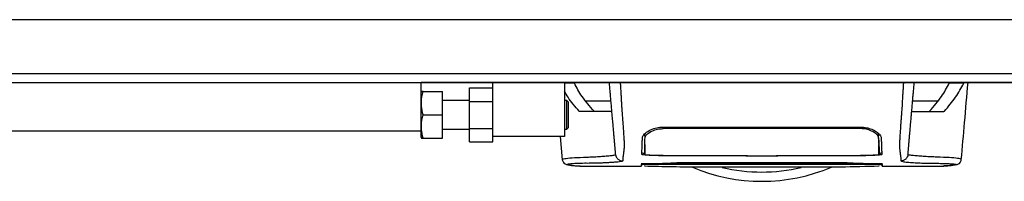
# Model space of a CAD drawing. Header units: millimetres. Extents: x 0 to 420, y 0 to 297.
# Tile 4 of 59: x 72.28 to 93.97, y 86.67 to 90.23. Entities that reach past the tile are written whole.
import ezdxf

# ---------------------------------------------------------------- set-up
doc = ezdxf.new("R2010")
doc.units = ezdxf.units.MM

msp = doc.modelspace()

# ---------------------------------------------------------------- linework, layer by layer
at = {"color": 7, "linetype": 'Continuous', "lineweight": 25}
for p, q in [((219.03155, 90.22838), (60.96845, 90.22838)), ((63.73456, 89.04291), (216.26544, 89.04291)), ((65.71035, 88.84533), (81.1215, 88.84533)), ((81.1215, 87.77841), (81.1215, 88.84533)), ((198.8785, 88.84533), (81.1215, 88.84533)), ((82.70213, 87.65986), (82.70213, 88.84533)), ((84.28276, 88.84533), (84.28276, 87.65986)), ((84.49945, 88.83002), (84.28276, 88.83002)), ((93.0788, 88.83002), (92.75954, 88.83002)), ((93.09166, 88.84533), (93.0788, 88.83002)), ((81.13028, 88.64775), (81.1215, 88.62799)), ((81.1656, 88.64775), (81.59569, 88.64775)), ((81.59569, 88.13405), (81.59569, 88.64775)), ((82.18842, 88.72722), (82.70213, 88.72722)), ((82.18842, 88.43064), (82.18842, 88.72722)), ((82.18842, 88.45017), (81.59569, 88.45017)), ((82.18842, 88.43064), (82.70213, 88.43064)), ((82.18842, 87.83746), (82.18842, 88.43064)), ((84.33018, 88.45017), (84.28276, 88.45017)), ((84.36179, 88.41856), (84.33018, 88.45017)), ((84.33018, 87.81792), (84.33018, 88.45017)), ((84.36179, 88.41856), (84.36179, 87.84953)), ((84.74804, 88.44281), (85.30587, 88.44281)), ((91.95312, 88.44281), (92.51095, 88.44281)), ((81.1656, 88.13405), (81.59569, 88.13405)), ((81.59569, 87.62034), (81.59569, 88.13405)), ((84.62247, 88.20572), (84.60624, 88.2149)), ((84.60624, 88.2149), (84.61213, 88.2149)), ((92.65275, 88.2149), (92.63652, 88.20572)), ((92.64686, 88.2149), (92.65275, 88.2149)), ((86.45613, 87.83144), (86.45614, 87.8708)), ((86.45613, 87.86535), (90.80286, 87.86535)), ((90.80286, 87.83138), (90.80285, 87.87084)), ((81.1215, 87.77841), (60.96845, 87.77841)), ((77.449, 87.77841), (77.449, 87.77643)), ((78.08042, 87.77643), (78.08042, 87.77841)), ((81.1215, 87.6401), (81.1215, 87.77841)), ((81.59569, 87.81792), (82.18842, 87.81792)), ((82.18842, 87.83746), (82.70213, 87.83746)), ((82.18842, 87.54087), (82.18842, 87.83746)), ((82.70213, 87.54087), (82.70213, 87.65986)), ((84.28276, 87.65986), (82.70213, 87.65986)), ((84.18869, 87.65986), (84.23362, 87.14589)), ((84.28276, 87.81792), (84.33018, 87.81792)), ((84.33018, 87.81792), (84.36179, 87.84953)), ((86.05574, 87.6294), (86.05513, 87.71848)), ((91.21437, 87.67163), (91.18678, 87.73364)), ((91.20325, 87.62935), (91.20338, 87.71863)), ((81.1215, 87.6401), (81.13028, 87.62034)), ((81.1656, 87.62034), (81.59569, 87.62034)), ((82.18842, 87.54087), (82.70213, 87.54087)), ((86.45613, 87.23892), (88.27385, 87.23892)), ((86.48404, 87.24193), (88.31337, 87.24204)), ((88.27385, 87.2275), (88.27385, 87.23892)), ((88.98514, 87.2275), (88.27385, 87.2275)), ((88.31337, 87.24204), (88.31337, 87.23224)), ((88.31337, 87.23224), (88.94562, 87.23224)), ((88.94562, 87.23224), (88.94562, 87.24204)), ((88.98514, 87.2275), (88.98514, 87.23892)), ((88.98514, 87.23892), (90.80286, 87.23892)), ((84.24317, 87.14635), (84.24289, 87.14671)), ((84.61742, 87.0084), (85.97712, 87.0084)), ((86.04495, 87.01138), (86.04496, 87.0119)), ((86.04551, 87.04669), (86.04518, 87.02443)), ((86.04518, 87.02422), (86.04525, 87.02834)), ((86.04542, 87.03802), (86.04551, 87.04317)), ((86.45613, 87.0481), (88.27385, 87.0481)), ((90.76369, 87.0547), (86.4953, 87.0547)), ((86.67172, 87.07835), (90.59415, 87.07835)), ((87.19706, 87.08588), (90.06194, 87.08588)), ((88.27385, 87.05024), (88.98514, 87.05024)), ((88.27385, 87.05024), (88.27385, 87.0481)), ((88.31337, 87.04816), (88.31337, 87.05024)), ((88.94562, 87.04816), (88.31337, 87.04816)), ((88.94562, 87.04816), (88.94562, 87.05024)), ((88.98514, 87.05024), (88.98514, 87.0481)), ((88.98514, 87.0481), (90.80286, 87.0481)), ((91.21378, 87.02716), (91.21345, 87.04941)), ((91.28186, 87.0084), (92.64237, 87.0084)), ((92.65265, 87.00917), (92.64237, 87.00917)), ((93.01582, 87.14635), (93.0161, 87.14671))]:
    msp.add_line(p, q, dxfattribs=at)
at = {"color": 7, "linetype": 'Continuous'}
msp.add_line((66.50066, 88.84533), (213.49934, 88.84533), dxfattribs=at)
at = {"color": 7, "linetype": 'Continuous', "lineweight": 25, "flags": 128}
for points in [[(86.04918, 87.48489), (86.04922, 87.42823), (86.04926, 87.37157), (86.04935, 87.26314)], [(91.20964, 87.26314), (91.20975, 87.37402), (91.20977, 87.40311), (91.20983, 87.46042), (91.20985, 87.4849)], [(88.94562, 87.24204), (90.35594, 87.24199), (90.77494, 87.24193)], [(86.45613, 87.04743), (86.89872, 87.04745), (88.31337, 87.04749)], [(88.94562, 87.04749), (89.73598, 87.04747), (90.80286, 87.04743)]]:
    msp.add_lwpolyline(points, dxfattribs=at)
at = {"color": 7, "linetype": 'Continuous', "lineweight": 25}
for radius, start, end in [(3.95158, 247.229382, 292.883607), (3.74787, 256.526839, 283.39008)]:
    msp.add_arc((88.62949, 90.62354), radius, start, end, dxfattribs=at)
for points, knots in [([(84.48635, 88.84533), (84.48801, 88.84488), (84.49198, 88.8438), (84.4967, 88.8351), (84.49945, 88.83002)], [0, 0, 0, 0, 0.41680744, 1, 1, 1, 1]), ([(84.93228, 88.2149), (84.83846, 88.32296), (84.66191, 88.52629), (84.55128, 88.73312), (84.49945, 88.83002)], [0, 0, 0, 0, 0.53144215, 1, 1, 1, 1]), ([(85.40907, 87.26328), (85.40851, 87.26966), (85.40737, 87.28262), (85.40513, 87.3083), (85.40249, 87.33841), (85.39961, 87.37137), (85.39661, 87.40568), (85.39431, 87.43193), (85.39272, 87.45016), (85.39188, 87.45967), (85.39103, 87.46948), (85.39014, 87.4796), (85.38923, 87.49002), (85.3883, 87.50058), (85.38732, 87.51186), (85.38622, 87.52441), (85.38494, 87.53899), (85.38349, 87.55557), (85.38193, 87.57344), (85.3802, 87.59318), (85.37823, 87.61571), (85.37572, 87.64447), (85.37242, 87.68216), (85.36775, 87.73553), (85.3611, 87.81156), (85.35129, 87.92367), (85.33977, 88.05532), (85.32813, 88.18834), (85.31739, 88.31116), (85.30797, 88.41875), (85.2988, 88.52358), (85.29174, 88.60433), (85.28583, 88.67191), (85.28101, 88.72695), (85.27591, 88.78527), (85.27243, 88.82502), (85.27065, 88.84533)], [0, 0, 0, 0, 0.06946876, 0.14129082, 0.21546943, 0.28878046, 0.35249328, 0.41592792, 0.43212319, 0.44863682, 0.46546884, 0.48261925, 0.50008806, 0.51787528, 0.53516899, 0.55562395, 0.57924015, 0.60601761, 0.63595633, 0.6653451, 0.70151587, 0.73871879, 0.77505525, 0.80544439, 0.8348007, 0.86386977, 0.89313471, 0.91269266, 0.93347159, 0.95287654, 0.9643483, 0.97519881, 0.98089522, 0.9869973, 0.99335869, 1, 1, 1, 1]), ([(85.50865, 88.84533), (85.51099, 88.81232), (85.51568, 88.74627), (85.52205, 88.6483), (85.52683, 88.56868), (85.53032, 88.50678), (85.53286, 88.46037), (85.53514, 88.41841), (85.53734, 88.37761), (85.53971, 88.33532), (85.54459, 88.25338), (85.55296, 88.14704), (85.5631, 88.01422), (85.5729, 87.87916), (85.58191, 87.74679), (85.58966, 87.62259), (85.59449, 87.53045), (85.59615, 87.47819), (85.59618, 87.4446), (85.59531, 87.42009), (85.59394, 87.40178), (85.59252, 87.38674), (85.59143, 87.3762), (85.59042, 87.36668), (85.58948, 87.35806), (85.58846, 87.34904), (85.58738, 87.33964), (85.58624, 87.32988), (85.585, 87.31954), (85.58353, 87.30774), (85.58174, 87.29361), (85.57955, 87.27651), (85.57722, 87.25845), (85.57482, 87.23973), (85.57269, 87.22268), (85.57069, 87.206), (85.56878, 87.18845), (85.56708, 87.16984), (85.56594, 87.15095), (85.5656, 87.13389), (85.56622, 87.12392), (85.56653, 87.11906)], [0, 0, 0, 0, 0.01040061, 0.02080672, 0.03106116, 0.03614099, 0.04145683, 0.04698488, 0.05107961, 0.056575, 0.06335413, 0.08477825, 0.10578404, 0.12644249, 0.15396653, 0.18250697, 0.21827305, 0.25692616, 0.28371553, 0.31573913, 0.35433978, 0.37618226, 0.39782595, 0.41302567, 0.42902685, 0.44584073, 0.46347795, 0.48194851, 0.50126173, 0.52284596, 0.55053669, 0.58490472, 0.6264984, 0.66378186, 0.70683381, 0.74242415, 0.78255841, 0.83794342, 0.89093876, 0.94676606, 1, 1, 1, 1]), ([(91.75034, 88.84533), (91.74814, 88.81469), (91.74339, 88.74866), (91.7371, 88.65059), (91.73014, 88.53528), (91.72496, 88.4388), (91.7203, 88.35273), (91.71562, 88.27255), (91.70886, 88.18157), (91.70083, 88.07964), (91.69366, 87.98356), (91.68547, 87.87009), (91.67709, 87.74679), (91.66968, 87.62817), (91.66485, 87.53772), (91.66339, 87.49587), (91.66297, 87.47431), (91.66288, 87.46652), (91.66285, 87.45901), (91.66288, 87.45178), (91.66296, 87.44481), (91.66311, 87.43806), (91.66345, 87.42721), (91.66419, 87.4131), (91.66566, 87.39474), (91.66779, 87.37375), (91.67063, 87.3478), (91.67292, 87.32837), (91.6744, 87.31626), (91.67489, 87.31233), (91.67543, 87.30806), (91.67601, 87.30342), (91.67664, 87.29843), (91.67732, 87.29307), (91.67805, 87.28735), (91.67916, 87.27872), (91.68064, 87.26715), (91.6824, 87.25358), (91.68436, 87.23822), (91.6863, 87.22268), (91.68832, 87.20584), (91.69056, 87.18514), (91.69248, 87.1616), (91.69348, 87.1379), (91.69279, 87.12514), (91.69246, 87.11906)], [0, 0, 0, 0, 0.00965422, 0.02080777, 0.03106144, 0.04695632, 0.05363076, 0.06332171, 0.07944787, 0.09513433, 0.11098812, 0.1264164, 0.15394151, 0.18248268, 0.21412153, 0.25173969, 0.25807756, 0.26470639, 0.27164528, 0.2789144, 0.28653502, 0.29452959, 0.30292173, 0.32825756, 0.35736257, 0.39783448, 0.44561968, 0.50125245, 0.50814496, 0.51574476, 0.52407276, 0.53315127, 0.54300388, 0.5536554, 0.56513175, 0.57745987, 0.6061763, 0.63677252, 0.6637765, 0.70682954, 0.7424198, 0.78369849, 0.86155909, 0.93405144, 1, 1, 1, 1]), ([(91.84992, 87.26328), (91.85048, 87.26966), (91.85162, 87.28262), (91.85386, 87.3083), (91.8565, 87.33841), (91.85938, 87.37137), (91.86238, 87.40568), (91.86468, 87.43193), (91.86627, 87.45016), (91.86711, 87.45967), (91.86796, 87.46948), (91.86885, 87.4796), (91.86976, 87.49002), (91.87068, 87.50058), (91.87167, 87.51186), (91.87277, 87.52441), (91.87405, 87.53899), (91.8755, 87.55557), (91.87706, 87.57344), (91.87879, 87.59318), (91.88076, 87.61571), (91.88327, 87.64447), (91.88657, 87.68216), (91.89124, 87.73553), (91.89789, 87.81156), (91.9077, 87.92367), (91.91922, 88.05532), (91.93086, 88.18834), (91.9416, 88.31116), (91.95101, 88.41875), (91.96019, 88.52358), (91.96725, 88.60433), (91.97316, 88.67191), (91.97798, 88.72695), (91.98308, 88.78527), (91.98656, 88.82502), (91.98834, 88.84533)], [0, 0, 0, 0, 0.06946876, 0.14129082, 0.21546943, 0.28878046, 0.35249328, 0.41592792, 0.43212319, 0.44863682, 0.46546884, 0.48261925, 0.50008806, 0.51787528, 0.53516899, 0.55562395, 0.57924015, 0.60601761, 0.63595633, 0.6653451, 0.70151587, 0.73871879, 0.77505525, 0.80544439, 0.8348007, 0.86386977, 0.89313471, 0.91269266, 0.93347159, 0.95287654, 0.9643483, 0.97519881, 0.98089522, 0.9869973, 0.99335869, 1, 1, 1, 1]), ([(92.32671, 88.2149), (92.42053, 88.32296), (92.59708, 88.52629), (92.70771, 88.73312), (92.75954, 88.83002)], [0, 0, 0, 0, 0.53144215, 1, 1, 1, 1]), ([(92.65275, 88.2149), (92.73985, 88.3164), (92.91435, 88.51973), (93.02392, 88.72648), (93.0788, 88.83002)], [0, 0, 0, 0, 0.499185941, 1, 1, 1, 1]), ([(92.75954, 88.83002), (92.76229, 88.8351), (92.76701, 88.8438), (92.77098, 88.84488), (92.77264, 88.84533)], [0, 0, 0, 0, 0.58319256, 1, 1, 1, 1]), ([(93.02537, 87.14589), (93.04918, 87.41834), (93.09869, 87.98483), (93.1483, 88.5513), (93.17404, 88.84533)], [0, 0, 0, 0, 0.48094895, 1, 1, 1, 1]), ([(81.1656, 88.13405), (81.15182, 88.19821), (81.12382, 88.32852), (81.13224, 88.50275), (81.15649, 88.60816), (81.1656, 88.64775)], [0, 0, 0, 0, 0.37729563, 0.76615575, 1, 1, 1, 1]), ([(81.1656, 88.64775), (81.15855, 88.64775), (81.13789, 88.64775), (81.13383, 88.64775), (81.13116, 88.64775)], [0, 0, 0, 0, 0.340905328, 1, 1, 1, 1]), ([(84.60624, 88.2149), (84.517, 88.31629), (84.38898, 88.46173), (84.30745, 88.60961), (84.28276, 88.6544)], [0, 0, 0, 0, 0.69712502, 1, 1, 1, 1]), ([(81.1656, 87.62034), (81.15182, 87.68451), (81.12382, 87.81481), (81.13224, 87.98904), (81.15649, 88.09446), (81.1656, 88.13405)], [0, 0, 0, 0, 0.37729563, 0.76615575, 1, 1, 1, 1]), ([(85.32661, 88.20572), (85.32105, 88.20572), (85.3099, 88.20572), (85.21665, 88.20572), (85.05469, 88.20572), (84.82626, 88.20572), (84.6904, 88.20572), (84.62247, 88.20572)], [0, 0, 0, 0, 0.12264871, 0.2454767, 0.49573627, 0.74787131, 1, 1, 1, 1]), ([(91.93238, 88.20572), (91.93794, 88.20572), (91.94909, 88.20572), (92.04234, 88.20572), (92.2043, 88.20572), (92.43273, 88.20572), (92.56859, 88.20572), (92.63652, 88.20572)], [0, 0, 0, 0, 0.12264871, 0.2454767, 0.49573627, 0.74787131, 1, 1, 1, 1]), ([(85.99881, 87.6295), (86.00546, 87.65164), (86.01873, 87.69589), (86.10911, 87.7721), (86.23315, 87.83251), (86.35865, 87.86193), (86.43026, 87.86444), (86.45613, 87.86535)], [0, 0, 0, 0, 0.23569901, 0.47102523, 0.71420287, 0.89677912, 1, 1, 1, 1]), ([(90.80286, 87.86535), (90.84831, 87.86258), (90.93905, 87.85705), (91.06216, 87.8165), (91.16654, 87.75935), (91.24295, 87.69111), (91.25453, 87.6497), (91.26018, 87.6295)], [0, 0, 0, 0, 0.18070781, 0.36082696, 0.55652595, 0.78366481, 1, 1, 1, 1]), ([(86.0816, 87.74105), (86.07708, 87.73714), (86.04898, 87.71278), (86.04661, 87.69041), (86.04462, 87.67163)], [0, 0, 0, 0, 0.16065959, 1, 1, 1, 1]), ([(86.05574, 87.6294), (86.06113, 87.64852), (86.07195, 87.68689), (86.14975, 87.75156), (86.25798, 87.80298), (86.36873, 87.82837), (86.43261, 87.83063), (86.45613, 87.83146)], [0, 0, 0, 0, 0.23316514, 0.46784507, 0.70999165, 0.8932536, 1, 1, 1, 1]), ([(90.80286, 87.8314), (90.65371, 87.83151), (89.90798, 87.83205), (88.45906, 87.83271), (87.1593, 87.8319), (86.45613, 87.83146)], [0, 0, 0, 0, 0.10293773, 0.51468867, 1, 1, 1, 1]), ([(91.20325, 87.62935), (91.19786, 87.64848), (91.18703, 87.68685), (91.1092, 87.75153), (91.00095, 87.80295), (90.89021, 87.82831), (90.82636, 87.83057), (90.80286, 87.8314)], [0, 0, 0, 0, 0.23322605, 0.46795306, 0.7101047, 0.8933472, 1, 1, 1, 1]), ([(91.2055, 87.50045), (91.20517, 87.52093), (91.20463, 87.55483), (91.20415, 87.60576), (91.20387, 87.64944), (91.2037, 87.68144), (91.20362, 87.70602), (91.20357, 87.71845)], [0, 0, 0, 0, 0.42959393, 0.71082622, 0.80196602, 0.89986058, 1, 1, 1, 1]), ([(81.13167, 87.62034), (81.13412, 87.62034), (81.13783, 87.62034), (81.15854, 87.62034), (81.1656, 87.62034)], [0, 0, 0, 0, 0.6590791, 1, 1, 1, 1]), ([(85.98597, 87.26171), (85.98707, 87.29315), (85.9889, 87.34592), (85.99103, 87.40584), (85.99313, 87.46803), (85.99553, 87.53606), (85.99772, 87.59837), (85.99881, 87.6295)], [0, 0, 0, 0, 0.42314865, 0.71019334, 0.85405024, 0.92708002, 1, 1, 1, 1]), ([(86.04935, 87.26314), (86.04947, 87.27019), (86.05012, 87.30735), (86.05114, 87.36572), (86.05223, 87.42813), (86.05335, 87.49274), (86.05494, 87.58391), (86.05574, 87.6294)], [0, 0, 0, 0, 0.10240933, 0.53970359, 0.76851946, 0.88450033, 1, 1, 1, 1]), ([(91.20325, 87.62935), (91.204, 87.58626), (91.2055, 87.50021), (91.20639, 87.44973), (91.2072, 87.4032), (91.20819, 87.34637), (91.20906, 87.29677), (91.20964, 87.26314)], [0, 0, 0, 0, 0.10832852, 0.21630795, 0.32475275, 0.54221862, 1, 1, 1, 1]), ([(91.22083, 87.30127), (91.22014, 87.34126), (91.21909, 87.40125), (91.21835, 87.44373), (91.21744, 87.49582), (91.21727, 87.50528)], [0, 0, 0, 0, 0.62064574, 0.93113403, 1, 1, 1, 1]), ([(91.26018, 87.6295), (91.2613, 87.59753), (91.26355, 87.53355), (91.266, 87.46385), (91.26808, 87.40245), (91.27021, 87.34232), (91.272, 87.29101), (91.27302, 87.26171)], [0, 0, 0, 0, 0.0751699, 0.15046197, 0.30471802, 0.60298005, 1, 1, 1, 1]), ([(84.24289, 87.14671), (84.2401, 87.14902), (84.22767, 87.15935), (84.30666, 87.17608), (84.48658, 87.19611), (84.70879, 87.20045), (84.90515, 87.20977), (85.04005, 87.2173), (85.17139, 87.22637), (85.28774, 87.23695), (85.38438, 87.24897), (85.40082, 87.2585), (85.40907, 87.26328)], [0, 0, 0, 0, 0.05089854, 0.22702003, 0.40458224, 0.58203707, 0.65175173, 0.7214755, 0.79113139, 0.86065893, 0.93011685, 1, 1, 1, 1]), ([(85.40907, 87.26328), (85.41267, 87.24467), (85.42015, 87.2061), (85.45735, 87.15795), (85.50857, 87.12511), (85.54767, 87.12103), (85.56653, 87.11906)], [0, 0, 0, 0, 0.241201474, 0.5, 0.758798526, 1, 1, 1, 1]), ([(86.45613, 87.23892), (86.40332, 87.23916), (86.29772, 87.23965), (86.15691, 87.24348), (86.05057, 87.24919), (85.99394, 87.25563), (85.98825, 87.25997), (85.98597, 87.26171)], [0, 0, 0, 0, 0.21411889, 0.42823185, 0.64257183, 0.85709722, 1, 1, 1, 1]), ([(85.98666, 87.30127), (85.98889, 87.29859), (85.99174, 87.29517), (86.02667, 87.29235), (86.03432, 87.29174)], [0, 0, 0, 0, 0.78096225, 1, 1, 1, 1]), ([(86.04935, 87.26314), (86.05412, 87.26071), (86.06368, 87.25585), (86.13876, 87.24952), (86.24931, 87.2448), (86.37155, 87.24232), (86.45217, 87.24206), (86.48404, 87.24196)], [0, 0, 0, 0, 0.21516442, 0.43033682, 0.64528255, 0.85978468, 1, 1, 1, 1]), ([(90.77494, 87.24196), (90.82374, 87.2422), (90.92132, 87.24266), (91.05141, 87.24623), (91.14972, 87.25152), (91.20217, 87.25749), (91.20751, 87.26152), (91.20964, 87.26314)], [0, 0, 0, 0, 0.21399393, 0.42798011, 0.64218009, 0.8568088, 1, 1, 1, 1]), ([(91.27302, 87.26171), (91.2679, 87.2591), (91.25768, 87.25387), (91.17673, 87.24705), (91.0574, 87.24197), (90.92506, 87.2393), (90.8376, 87.23903), (90.80286, 87.23892)], [0, 0, 0, 0, 0.21475602, 0.42951429, 0.64422712, 0.85870581, 1, 1, 1, 1]), ([(91.22596, 87.29201), (91.23947, 87.29335), (91.26855, 87.29624), (91.27101, 87.29952), (91.27233, 87.30127)], [0, 0, 0, 0, 0.46450973, 1, 1, 1, 1]), ([(91.84992, 87.26328), (91.84632, 87.24467), (91.83884, 87.2061), (91.80164, 87.15795), (91.75042, 87.12511), (91.71132, 87.12103), (91.69246, 87.11906)], [0, 0, 0, 0, 0.24120147, 0.5, 0.75879853, 1, 1, 1, 1]), ([(93.0161, 87.14671), (93.01889, 87.14902), (93.03132, 87.15935), (92.95233, 87.17608), (92.77241, 87.19611), (92.5502, 87.20045), (92.35384, 87.20977), (92.21894, 87.2173), (92.0876, 87.22637), (91.97125, 87.23695), (91.87461, 87.24897), (91.85817, 87.2585), (91.84992, 87.26328)], [0, 0, 0, 0, 0.05089799, 0.22701958, 0.40458189, 0.58203683, 0.65175153, 0.72147534, 0.79113127, 0.86065885, 0.93011681, 1, 1, 1, 1]), ([(84.23354, 87.14674), (84.24112, 87.12348), (84.25822, 87.07101), (84.30049, 87.05154), (84.323, 87.04461), (84.36622, 87.03715), (84.43279, 87.02624), (84.52173, 87.01227), (84.59449, 87.00975), (84.62907, 87.00855)], [0, 0, 0, 0, 0.09524506, 0.21481146, 0.35891782, 0.50454818, 0.68519164, 0.85037784, 1, 1, 1, 1]), ([(85.56653, 87.11906), (85.56219, 87.11565), (85.55362, 87.10892), (85.49735, 87.10021), (85.42544, 87.09256), (85.34056, 87.08599), (85.25055, 87.08053), (85.1599, 87.07613), (85.07524, 87.07282), (84.99641, 87.07037), (84.92437, 87.06863), (84.85617, 87.06753), (84.79183, 87.06701), (84.67808, 87.06754), (84.53606, 87.06371), (84.4087, 87.05538), (84.34784, 87.04611), (84.34465, 87.03635), (84.39024, 87.0269), (84.47788, 87.01555), (84.57177, 87.01123), (84.61742, 87.00914)], [0, 0, 0, 0, 0.03686721, 0.07291704, 0.10855648, 0.14396977, 0.17902456, 0.21178707, 0.24346721, 0.27097218, 0.29845751, 0.32572816, 0.3526519, 0.37978509, 0.47831776, 0.57597942, 0.67287632, 0.75524138, 0.83791931, 0.92119484, 1, 1, 1, 1]), ([(84.61742, 87.00914), (84.62075, 87.00869), (84.62421, 87.00824), (84.62866, 87.00856), (84.62883, 87.00858)], [0, 0, 0, 0, 0.960137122, 1, 1, 1, 1]), ([(86.01269, 87.05756), (85.99473, 87.05803), (85.95817, 87.05898), (85.9795, 87.0599), (85.99036, 87.06037)], [0, 0, 0, 0, 0.49113601, 1, 1, 1, 1]), ([(85.97722, 87.01167), (85.97722, 87.01168), (85.9773, 87.01386), (85.97784, 87.02818), (85.97814, 87.03718), (85.97834, 87.04318)], [0, 0, 0, 0, 0.0000296, 0.33337067, 1, 1, 1, 1]), ([(85.97834, 87.04318), (85.98364, 87.04374), (85.99425, 87.04487), (86.07668, 87.04635), (86.198, 87.04745), (86.33232, 87.04802), (86.421, 87.04808), (86.45613, 87.0481)], [0, 0, 0, 0, 0.21474819, 0.42949365, 0.64433813, 0.85913498, 1, 1, 1, 1]), ([(85.98089, 87.05996), (85.9808, 87.05995), (85.98009, 87.05988), (85.9846, 87.06017), (85.99133, 87.06035), (85.99327, 87.0604)], [0, 0, 0, 0, 0.09601438, 0.73999036, 1, 1, 1, 1]), ([(85.99036, 87.06037), (86.12295, 87.06286), (86.37144, 87.06754), (86.57381, 87.0699), (86.66174, 87.07744), (86.67933, 87.07895)], [0, 0, 0, 0, 0.47789779, 0.89561471, 1, 1, 1, 1]), ([(86.4953, 87.0547), (86.46868, 87.05471), (86.38347, 87.05475), (86.24284, 87.05519), (86.10649, 87.05618), (86.02712, 87.05705), (86.01316, 87.05755), (86.01269, 87.05756)], [0, 0, 0, 0, 0.13027841, 0.4169082, 0.70350449, 0.99007262, 1, 1, 1, 1]), ([(86.04491, 87.00977), (86.24898, 87.00399), (86.66743, 86.99216), (87.3038, 86.99129), (87.95691, 86.99132), (88.68808, 86.99113), (89.49383, 86.99007), (90.35953, 86.98741), (90.93195, 87.00243), (91.21407, 87.00983)], [0, 0, 0, 0, 0.12052488, 0.24714067, 0.37252922, 0.4974044, 0.66507391, 0.83492694, 1, 1, 1, 1]), ([(86.67933, 87.07895), (86.68153, 87.07913), (86.6937, 87.08011), (86.74513, 87.08194), (86.86387, 87.08406), (87.02057, 87.08558), (87.13823, 87.08578), (87.19706, 87.08588)], [0, 0, 0, 0, 0.05239604, 0.28950373, 0.526414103, 0.763219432, 1, 1, 1, 1]), ([(90.06194, 87.08588), (90.07469, 87.08587), (90.14601, 87.08585), (90.27515, 87.08528), (90.42406, 87.08365), (90.53648, 87.0814), (90.56527, 87.07977), (90.57966, 87.07895)], [0, 0, 0, 0, 0.05157188, 0.28848308, 0.52553485, 0.76276029, 1, 1, 1, 1]), ([(90.57966, 87.07895), (90.66667, 87.07411), (90.82957, 87.06503), (91.08675, 87.06572), (91.23832, 87.06126), (91.26864, 87.06037)], [0, 0, 0, 0, 0.478374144, 0.895684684, 1, 1, 1, 1]), ([(91.21172, 87.05698), (91.21046, 87.05696), (91.18735, 87.05646), (91.09347, 87.05569), (90.94134, 87.05486), (90.82291, 87.05475), (90.76369, 87.0547)], [0, 0, 0, 0, 0.01892941, 0.34589896, 0.6729266, 1, 1, 1, 1]), ([(90.80286, 87.0481), (90.85657, 87.04805), (90.96399, 87.04794), (91.10718, 87.04711), (91.21525, 87.04587), (91.27247, 87.04448), (91.27833, 87.04355), (91.28065, 87.04318)], [0, 0, 0, 0, 0.214716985, 0.429430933, 0.64424617, 0.859057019, 1, 1, 1, 1]), ([(91.21348, 87.04317), (91.2103, 87.04358), (91.2033, 87.04447), (91.14325, 87.04571), (91.04437, 87.04673), (90.92488, 87.04733), (90.84086, 87.0474), (90.80286, 87.04743)], [0, 0, 0, 0, 0.17894419, 0.39401351, 0.60853915, 0.8229777, 1, 1, 1, 1]), ([(91.26864, 87.06037), (91.27445, 87.06016), (91.29309, 87.0595), (91.28694, 87.0583), (91.23629, 87.05741), (91.21172, 87.05698)], [0, 0, 0, 0, 0.18943846, 0.6067811, 1, 1, 1, 1]), ([(91.21348, 87.04317), (91.21351, 87.04159), (91.21357, 87.03798), (91.21365, 87.0338), (91.21369, 87.03145)], [0, 0, 0, 0, 0.43708971, 1, 1, 1, 1]), ([(91.26814, 87.06032), (91.27139, 87.06021), (91.27636, 87.06005), (91.27643, 87.06005), (91.27645, 87.06005)], [0, 0, 0, 0, 0.65263471, 1, 1, 1, 1]), ([(91.28187, 87.00843), (91.28183, 87.00956), (91.28174, 87.01184), (91.28153, 87.01755), (91.28079, 87.03889), (91.28064, 87.04318)], [0, 0, 0, 0, 0.44375031, 0.88835233, 1, 1, 1, 1]), ([(91.28065, 87.04318), (91.28089, 87.03613), (91.28125, 87.02568), (91.28159, 87.01638), (91.2817, 87.01335)], [0, 0, 0, 0, 0.67452653, 1, 1, 1, 1]), ([(91.69246, 87.11906), (91.70253, 87.11397), (91.72243, 87.10391), (91.83645, 87.092), (91.96926, 87.08245), (92.11873, 87.07502), (92.26863, 87.06999), (92.40908, 87.067), (92.54722, 87.06759), (92.67861, 87.06517), (92.79041, 87.05957), (92.86772, 87.05295), (92.9105, 87.04537), (92.91435, 87.03703), (92.87729, 87.02809), (92.81252, 87.01996), (92.74052, 87.01367), (92.69189, 87.00886), (92.66047, 87.00911), (92.65265, 87.00917)], [0, 0, 0, 0, 0.05621973, 0.11115266, 0.16546935, 0.21844746, 0.27546115, 0.32872461, 0.38365266, 0.45645174, 0.53050541, 0.6039745, 0.67660627, 0.75406842, 0.83144258, 0.90787271, 0.94870188, 0.98722177, 1, 1, 1, 1]), ([(92.62992, 87.00855), (92.6645, 87.00975), (92.73726, 87.01227), (92.82619, 87.02624), (92.89277, 87.03715), (92.93599, 87.04461), (92.9585, 87.05154), (93.00077, 87.07101), (93.01787, 87.12348), (93.02545, 87.14674)], [0, 0, 0, 0, 0.14962216, 0.31480836, 0.49545182, 0.64108218, 0.78518854, 0.90475494, 1, 1, 1, 1])]:
    msp.add_open_spline(points, degree=3, knots=knots, dxfattribs=at)

doc.saveas('drawing.dxf')
